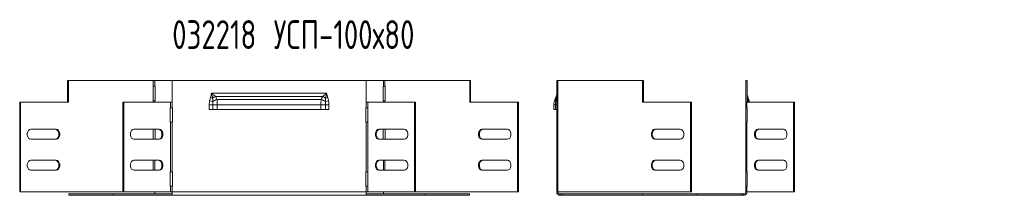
# Model space of a CAD drawing. Header units: millimetres. Extents: x -54 to 5795, y -1527 to 480.
# Tile 4 of 16: x 694 to 1379, y -354 to -232. Entities that reach past the tile are written whole.
import ezdxf

# ---------------------------------------------------------------- set-up
doc = ezdxf.new("R2010")
doc.units = ezdxf.units.MM
doc.styles.add('SLDTEXTSTYLE4', font='TXT', dxfattribs={"width": 0.7, "bigfont": 'bigfont'})

msp = doc.modelspace()

# ---------------------------------------------------------------- linework, layer by layer
at = {"color": 7, "linetype": 'Continuous', "lineweight": 15}
for p, q in [((727.37, -273.84), (728, -273.84)), ((727.37, -288.84), (727.37, -273.84)), ((728, -288.84), (728, -273.84)), ((728, -273.84), (787.03, -273.84)), ((787.03, -273.84), (787.03, -277.84)), ((788.09, -273.84), (787.03, -273.84)), ((788.09, -277.84), (788.09, -273.84)), ((788.09, -273.84), (800.04, -273.84)), ((800.04, -273.84), (800.04, -288.84)), ((935.04, -273.84), (800.04, -273.84)), ((935.04, -273.84), (935.04, -288.84)), ((935.04, -273.84), (947, -273.84)), ((947, -273.84), (947, -277.84)), ((948.06, -273.84), (947, -273.84)), ((948.06, -277.84), (948.06, -273.84)), ((948.06, -273.84), (1007.08, -273.84)), ((1007.08, -288.84), (1007.08, -273.84)), ((1007.72, -273.84), (1007.08, -273.84)), ((1007.72, -288.84), (1007.72, -273.84)), ((1067.57, -277.84), (1067.57, -273.84)), ((1067.57, -273.84), (1068.27, -273.84)), ((1068.27, -273.84), (1068.27, -277.84)), ((1127.29, -273.84), (1068.27, -273.84)), ((1127.29, -288.84), (1127.29, -273.84)), ((1127.29, -273.84), (1127.93, -273.84)), ((1127.93, -288.84), (1127.93, -273.84)), ((1199.07, -273.84), (1199.07, -288.84)), ((1199.97, -273.84), (1199.07, -273.84)), ((1199.97, -273.84), (1199.97, -288.84)), ((787.03, -277.84), (786.86, -277.84)), ((786.86, -277.84), (786.86, -287.84)), ((787.03, -277.84), (788.09, -277.84)), ((788.32, -277.84), (788.09, -277.84)), ((788.32, -287.84), (788.32, -277.84)), ((947, -277.84), (946.76, -277.84)), ((946.76, -277.84), (946.76, -287.84)), ((947, -277.84), (948.06, -277.84)), ((948.22, -277.84), (948.06, -277.84)), ((948.22, -287.84), (948.22, -277.84)), ((1068.27, -277.84), (1067.57, -277.84)), ((1067.57, -277.84), (1067.57, -287.84)), ((1068.27, -277.84), (1068.44, -277.84)), ((1068.44, -277.84), (1068.44, -287.84)), ((826.74, -285.64), (828.26, -286.1)), ((827.54, -282.64), (907.54, -282.64)), ((830.21, -284.84), (904.88, -284.84)), ((831.25, -287.07), (903.83, -287.07)), ((906.83, -286.1), (908.35, -285.64)), ((1201.27, -287.07), (1201.73, -288.84)), ((694.09, -351.14), (694.09, -288.84)), ((694.09, -288.84), (694.72, -288.84)), ((694.72, -351.14), (694.72, -288.84)), ((694.72, -288.84), (728, -288.84)), ((765.81, -351.14), (765.81, -288.84)), ((765.81, -288.84), (766.45, -288.84)), ((766.45, -351.14), (766.45, -288.84)), ((766.45, -288.84), (798.98, -288.84)), ((786.86, -287.84), (787.03, -287.84)), ((787.03, -287.84), (787.03, -288.84)), ((788.09, -287.84), (787.03, -287.84)), ((788.09, -288.84), (788.09, -287.84)), ((788.09, -287.84), (788.32, -287.84)), ((798.98, -292.84), (798.82, -292.84)), ((798.82, -292.84), (798.82, -302.84)), ((798.98, -288.84), (798.98, -292.84)), ((798.98, -288.84), (800.04, -288.84)), ((800.04, -292.84), (798.98, -292.84)), ((800.04, -288.84), (800.04, -292.84)), ((800.28, -292.84), (800.04, -292.84)), ((800.28, -302.84), (800.28, -292.84)), ((825.92, -290.75), (828.38, -290.75)), ((825.92, -293.84), (825.92, -290.75)), ((828.38, -293.84), (825.92, -293.84)), ((826.2, -287.85), (828.42, -288.31)), ((828.38, -290.75), (831.54, -290.75)), ((828.38, -290.75), (828.38, -293.84)), ((831.54, -293.84), (828.38, -293.84)), ((831.54, -290.75), (831.54, -293.84)), ((831.54, -290.75), (903.54, -290.75)), ((831.54, -293.84), (903.54, -293.84)), ((903.54, -293.84), (903.54, -290.75)), ((903.54, -290.75), (906.7, -290.75)), ((906.7, -293.84), (903.54, -293.84)), ((906.67, -288.31), (908.88, -287.85)), ((906.7, -293.84), (906.7, -290.75)), ((906.7, -290.75), (909.16, -290.75)), ((909.16, -293.84), (906.7, -293.84)), ((909.16, -290.75), (909.16, -293.84)), ((935.04, -292.84), (934.81, -292.84)), ((934.81, -292.84), (934.81, -302.84)), ((935.04, -292.84), (935.04, -288.84)), ((935.04, -288.84), (936.1, -288.84)), ((936.1, -292.84), (935.04, -292.84)), ((936.1, -292.84), (936.1, -288.84)), ((968.63, -288.84), (936.1, -288.84)), ((936.1, -292.84), (936.27, -292.84)), ((936.27, -292.84), (936.27, -302.84)), ((946.76, -287.84), (947, -287.84)), ((947, -287.84), (947, -288.84)), ((948.06, -287.84), (947, -287.84)), ((948.06, -288.84), (948.06, -287.84)), ((948.06, -287.84), (948.22, -287.84)), ((968.63, -288.84), (968.63, -351.14)), ((969.27, -288.84), (968.63, -288.84)), ((969.27, -288.84), (969.27, -351.14)), ((1040.36, -288.84), (1007.08, -288.84)), ((1040.36, -288.84), (1040.36, -351.14)), ((1041, -288.84), (1040.36, -288.84)), ((1041, -288.84), (1041, -351.14)), ((1065.57, -290.75), (1066.69, -290.75)), ((1065.57, -293.84), (1065.57, -290.75)), ((1066.69, -293.84), (1065.57, -293.84)), ((1066.69, -290.75), (1067.57, -290.75)), ((1066.69, -293.84), (1066.69, -290.75)), ((1067.57, -293.84), (1066.69, -293.84)), ((1067.57, -307.49), (1067.57, -287.84)), ((1067.57, -287.84), (1068.27, -287.84)), ((1068.27, -287.84), (1068.27, -307.49)), ((1068.44, -287.84), (1068.27, -287.84)), ((1160.58, -288.84), (1127.29, -288.84)), ((1160.58, -351.14), (1160.58, -288.84)), ((1160.58, -288.84), (1161.21, -288.84)), ((1161.21, -351.14), (1161.21, -288.84)), ((1199.07, -288.84), (1199.07, -292.84)), ((1199.77, -288.84), (1199.07, -288.84)), ((1199.07, -292.84), (1199.77, -292.84)), ((1199.07, -292.84), (1199.07, -302.84)), ((1199.77, -288.84), (1199.77, -292.84)), ((1232.3, -288.84), (1199.77, -288.84)), ((1199.94, -292.84), (1199.77, -292.84)), ((1199.94, -302.84), (1199.94, -292.84)), ((1200.69, -288.31), (1200.73, -288.84)), ((1232.3, -351.14), (1232.3, -288.84)), ((1232.3, -288.84), (1232.94, -288.84)), ((1232.94, -351.14), (1232.94, -288.84)), ((701.79, -307.64), (719.47, -307.64)), ((791.2, -307.64), (773.52, -307.64)), ((786.86, -307.64), (786.86, -314.64)), ((788.32, -314.64), (788.32, -307.64)), ((798.82, -302.84), (798.98, -302.84)), ((798.98, -302.84), (798.98, -337.14)), ((798.98, -302.84), (800.04, -302.84)), ((800.04, -302.84), (800.04, -337.14)), ((800.04, -302.84), (800.28, -302.84)), ((934.81, -302.84), (935.04, -302.84)), ((935.04, -337.14), (935.04, -302.84)), ((935.04, -302.84), (936.1, -302.84)), ((936.1, -337.14), (936.1, -302.84)), ((936.27, -302.84), (936.1, -302.84)), ((961.56, -307.64), (943.89, -307.64)), ((946.76, -307.64), (946.76, -314.64)), ((948.22, -314.64), (948.22, -307.64)), ((1033.29, -307.64), (1015.61, -307.64)), ((1068.27, -307.49), (1067.57, -307.49)), ((1067.57, -307.49), (1067.57, -317.49)), ((1068.27, -307.49), (1068.44, -307.49)), ((1068.44, -307.49), (1068.44, -317.49)), ((1153.5, -307.64), (1135.83, -307.64)), ((1199.07, -302.84), (1199.07, -337.14)), ((1199.77, -302.84), (1199.07, -302.84)), ((1199.77, -302.84), (1199.77, -337.14)), ((1199.77, -302.84), (1199.94, -302.84)), ((1225.23, -307.64), (1207.55, -307.64)), ((719.47, -314.64), (701.79, -314.64)), ((773.52, -314.64), (791.2, -314.64)), ((943.89, -314.64), (961.56, -314.64)), ((1015.61, -314.64), (1033.29, -314.64)), ((1135.83, -314.64), (1153.5, -314.64)), ((1207.55, -314.64), (1225.23, -314.64)), ((1067.57, -337.14), (1067.57, -317.49)), ((1067.57, -317.49), (1068.27, -317.49)), ((1068.27, -317.49), (1068.27, -337.14)), ((1068.44, -317.49), (1068.27, -317.49)), ((719.47, -329.14), (701.79, -329.14)), ((791.2, -329.14), (773.52, -329.14)), ((787.03, -329.14), (787.03, -336.14)), ((788.09, -336.14), (788.09, -329.14)), ((943.89, -329.14), (961.56, -329.14)), ((947, -329.14), (947, -336.14)), ((948.06, -336.14), (948.06, -329.14)), ((1015.61, -329.14), (1033.29, -329.14)), ((1135.83, -329.14), (1153.5, -329.14)), ((1207.55, -329.14), (1225.23, -329.14)), ((701.79, -336.14), (719.47, -336.14)), ((773.52, -336.14), (791.2, -336.14)), ((798.98, -337.14), (798.82, -337.14)), ((798.82, -337.14), (798.82, -347.14)), ((800.04, -337.14), (798.98, -337.14)), ((800.28, -337.14), (800.04, -337.14)), ((800.28, -347.14), (800.28, -337.14)), ((935.04, -337.14), (934.81, -337.14)), ((934.81, -337.14), (934.81, -347.14)), ((936.1, -337.14), (935.04, -337.14)), ((936.1, -337.14), (936.27, -337.14)), ((936.27, -337.14), (936.27, -347.14)), ((961.56, -336.14), (943.89, -336.14)), ((1033.29, -336.14), (1015.61, -336.14)), ((1068.27, -337.14), (1067.57, -337.14)), ((1067.57, -337.14), (1067.57, -347.14)), ((1068.27, -337.14), (1068.44, -337.14)), ((1068.44, -337.14), (1068.44, -347.14)), ((1153.5, -336.14), (1135.83, -336.14)), ((1199.07, -337.14), (1199.77, -337.14)), ((1199.07, -337.14), (1199.07, -347.14)), ((1199.94, -337.14), (1199.77, -337.14)), ((1199.94, -347.14), (1199.94, -337.14)), ((1225.23, -336.14), (1207.55, -336.14)), ((798.82, -347.14), (798.98, -347.14)), ((798.98, -347.14), (798.98, -351.14)), ((798.98, -347.14), (800.04, -347.14)), ((800.04, -347.14), (800.04, -351.14)), ((800.04, -347.14), (800.28, -347.14)), ((934.81, -347.14), (935.04, -347.14)), ((935.04, -351.14), (935.04, -347.14)), ((935.04, -347.14), (936.1, -347.14)), ((936.1, -351.14), (936.1, -347.14)), ((936.27, -347.14), (936.1, -347.14)), ((1067.57, -351.14), (1067.57, -347.14)), ((1067.57, -347.14), (1068.27, -347.14)), ((1068.27, -347.14), (1068.27, -351.14)), ((1068.44, -347.14), (1068.27, -347.14)), ((1199.07, -347.14), (1199.07, -351.14)), ((1199.77, -347.14), (1199.07, -347.14)), ((1199.77, -347.14), (1199.77, -351.14)), ((1199.77, -347.14), (1199.94, -347.14)), ((694.09, -351.14), (694.72, -351.14)), ((765.81, -351.14), (694.72, -351.14)), ((728.26, -352.64), (728.26, -353.54)), ((728.26, -352.64), (759.03, -352.64)), ((728.26, -353.54), (759.03, -353.54)), ((759.03, -352.64), (759.03, -353.54)), ((759.03, -352.64), (800.04, -352.64)), ((759.03, -353.54), (800.04, -353.54)), ((765.81, -351.14), (766.45, -351.14)), ((798.98, -351.14), (766.45, -351.14)), ((788.09, -351.14), (788.09, -352.64)), ((800.04, -351.14), (798.98, -351.14)), ((935.04, -351.14), (800.04, -351.14)), ((800.04, -353.54), (800.04, -351.14)), ((935.04, -353.54), (800.04, -353.54)), ((936.1, -351.14), (935.04, -351.14)), ((935.04, -351.14), (935.04, -353.54)), ((935.04, -352.64), (976.05, -352.64)), ((935.04, -353.54), (976.05, -353.54)), ((968.63, -351.14), (936.1, -351.14)), ((947, -352.64), (947, -351.14)), ((969.27, -351.14), (968.63, -351.14)), ((1040.36, -351.14), (969.27, -351.14)), ((976.05, -352.64), (976.05, -353.54)), ((976.05, -352.64), (1006.82, -352.64)), ((976.05, -353.54), (1006.82, -353.54)), ((1006.82, -352.64), (1006.82, -353.54)), ((1041, -351.14), (1040.36, -351.14)), ((1068.27, -351.14), (1067.57, -351.14)), ((1068.27, -351.14), (1160.58, -351.14)), ((1069.97, -352.64), (1069.97, -353.54)), ((1069.97, -352.64), (1071.47, -352.64)), ((1069.97, -353.54), (1071.47, -353.54)), ((1071.47, -352.64), (1071.47, -353.54)), ((1071.47, -352.64), (1127.29, -352.64)), ((1071.47, -353.54), (1127.29, -353.54)), ((1127.29, -352.64), (1127.29, -353.54)), ((1127.29, -352.64), (1165.3, -352.64)), ((1127.29, -353.54), (1165.3, -353.54)), ((1160.58, -351.14), (1161.21, -351.14)), ((1165.3, -352.64), (1165.3, -353.54)), ((1165.3, -352.64), (1196.07, -352.64)), ((1165.3, -353.54), (1196.07, -353.54)), ((1196.07, -352.64), (1196.07, -353.54)), ((1196.07, -352.64), (1197.57, -352.64)), ((1196.07, -353.54), (1197.57, -353.54)), ((1197.57, -352.64), (1197.57, -353.54)), ((1199.07, -351.14), (1199.77, -351.14)), ((1199.77, -351.14), (1232.3, -351.14)), ((1232.3, -351.14), (1232.94, -351.14))]:
    msp.add_line(p, q, dxfattribs=at)
at = {"color": 7, "linetype": 'Continuous', "lineweight": 15, "flags": 128}
for points in [[(1066.85, -288.31), (1067.01, -288.26), (1067.16, -288.21), (1067.28, -288.15), (1067.38, -288.09), (1067.46, -288.03), (1067.52, -287.97), (1067.56, -287.91), (1067.57, -287.85)], [(1199.97, -287.85), (1199.98, -287.91), (1200.02, -287.97), (1200.07, -288.03), (1200.15, -288.09), (1200.26, -288.15), (1200.38, -288.21), (1200.53, -288.26), (1200.69, -288.31)], [(701.79, -314.64), (700.95, -314.43), (700.2, -313.82), (699.65, -312.89), (699.36, -311.75), (699.36, -310.53), (699.65, -309.39), (700.2, -308.46), (700.95, -307.85), (701.79, -307.64)], [(718.84, -307.64), (719.68, -307.85), (720.43, -308.46), (720.98, -309.39), (721.27, -310.53), (721.27, -311.75), (720.98, -312.89), (720.43, -313.82), (719.68, -314.43), (718.84, -314.64)], [(719.47, -307.64), (720.32, -307.85), (721.06, -308.46), (721.61, -309.39), (721.91, -310.53), (721.91, -311.75), (721.61, -312.89), (721.06, -313.82), (720.32, -314.43), (719.47, -314.64)], [(773.52, -307.64), (772.67, -307.85), (771.93, -308.46), (771.38, -309.39), (771.08, -310.53), (771.08, -311.75), (771.38, -312.89), (771.93, -313.82), (772.67, -314.43), (773.52, -314.64)], [(790.56, -307.64), (791.41, -307.85), (792.15, -308.46), (792.71, -309.39), (793, -310.53), (793, -311.75), (792.71, -312.89), (792.15, -313.82), (791.41, -314.43), (790.56, -314.64)], [(791.2, -314.64), (792.05, -314.43), (792.79, -313.82), (793.34, -312.89), (793.64, -311.75), (793.64, -310.53), (793.34, -309.39), (792.79, -308.46), (792.05, -307.85), (791.2, -307.64)], [(943.89, -307.64), (943.04, -307.85), (942.29, -308.46), (941.74, -309.39), (941.45, -310.53), (941.45, -311.75), (941.74, -312.89), (942.29, -313.82), (943.04, -314.43), (943.89, -314.64)], [(944.52, -307.64), (943.67, -307.85), (942.93, -308.46), (942.38, -309.39), (942.08, -310.53), (942.08, -311.75), (942.38, -312.89), (942.93, -313.82), (943.67, -314.43), (944.52, -314.64)], [(961.56, -314.64), (962.41, -314.43), (963.15, -313.82), (963.71, -312.89), (964, -311.75), (964, -310.53), (963.71, -309.39), (963.15, -308.46), (962.41, -307.85), (961.56, -307.64)], [(1015.61, -307.64), (1014.77, -307.85), (1014.02, -308.46), (1013.47, -309.39), (1013.18, -310.53), (1013.18, -311.75), (1013.47, -312.89), (1014.02, -313.82), (1014.77, -314.43), (1015.61, -314.64)], [(1016.25, -307.64), (1015.4, -307.85), (1014.66, -308.46), (1014.11, -309.39), (1013.81, -310.53), (1013.81, -311.75), (1014.11, -312.89), (1014.66, -313.82), (1015.4, -314.43), (1016.25, -314.64)], [(1033.29, -314.64), (1034.14, -314.43), (1034.88, -313.82), (1035.43, -312.89), (1035.73, -311.75), (1035.73, -310.53), (1035.43, -309.39), (1034.88, -308.46), (1034.14, -307.85), (1033.29, -307.64)], [(1135.83, -307.64), (1134.98, -307.85), (1134.24, -308.46), (1133.68, -309.39), (1133.39, -310.53), (1133.39, -311.75), (1133.68, -312.89), (1134.24, -313.82), (1134.98, -314.43), (1135.83, -314.64)], [(1136.46, -307.64), (1135.62, -307.85), (1134.87, -308.46), (1134.32, -309.39), (1134.03, -310.53), (1134.03, -311.75), (1134.32, -312.89), (1134.87, -313.82), (1135.62, -314.43), (1136.46, -314.64)], [(1153.5, -314.64), (1154.35, -314.43), (1155.09, -313.82), (1155.65, -312.89), (1155.94, -311.75), (1155.94, -310.53), (1155.65, -309.39), (1155.09, -308.46), (1154.35, -307.85), (1153.5, -307.64)], [(1207.55, -307.64), (1206.71, -307.85), (1205.96, -308.46), (1205.41, -309.39), (1205.12, -310.53), (1205.12, -311.75), (1205.41, -312.89), (1205.96, -313.82), (1206.71, -314.43), (1207.55, -314.64)], [(1208.19, -314.64), (1207.34, -314.43), (1206.6, -313.82), (1206.05, -312.89), (1205.75, -311.75), (1205.75, -310.53), (1206.05, -309.39), (1206.6, -308.46), (1207.34, -307.85), (1208.19, -307.64)], [(1225.23, -314.64), (1226.08, -314.43), (1226.82, -313.82), (1227.37, -312.89), (1227.67, -311.75), (1227.67, -310.53), (1227.37, -309.39), (1226.82, -308.46), (1226.08, -307.85), (1225.23, -307.64)], [(701.79, -329.14), (700.95, -329.35), (700.2, -329.96), (699.65, -330.89), (699.36, -332.03), (699.36, -333.25), (699.65, -334.39), (700.2, -335.32), (700.95, -335.93), (701.79, -336.14)], [(718.84, -336.14), (719.68, -335.93), (720.43, -335.32), (720.98, -334.39), (721.27, -333.25), (721.27, -332.03), (720.98, -330.89), (720.43, -329.96), (719.68, -329.35), (718.84, -329.14)], [(719.47, -336.14), (720.32, -335.93), (721.06, -335.32), (721.61, -334.39), (721.91, -333.25), (721.91, -332.03), (721.61, -330.89), (721.06, -329.96), (720.32, -329.35), (719.47, -329.14)], [(773.52, -329.14), (772.67, -329.35), (771.93, -329.96), (771.38, -330.89), (771.08, -332.03), (771.08, -333.25), (771.38, -334.39), (771.93, -335.32), (772.67, -335.93), (773.52, -336.14)], [(790.56, -336.14), (791.41, -335.93), (792.15, -335.32), (792.71, -334.39), (793, -333.25), (793, -332.03), (792.71, -330.89), (792.15, -329.96), (791.41, -329.35), (790.56, -329.14)], [(791.2, -336.14), (792.05, -335.93), (792.79, -335.32), (793.34, -334.39), (793.64, -333.25), (793.64, -332.03), (793.34, -330.89), (792.79, -329.96), (792.05, -329.35), (791.2, -329.14)], [(943.89, -336.14), (943.04, -335.93), (942.29, -335.32), (941.74, -334.39), (941.45, -333.25), (941.45, -332.03), (941.74, -330.89), (942.29, -329.96), (943.04, -329.35), (943.89, -329.14)], [(944.52, -336.14), (943.67, -335.93), (942.93, -335.32), (942.38, -334.39), (942.08, -333.25), (942.08, -332.03), (942.38, -330.89), (942.93, -329.96), (943.67, -329.35), (944.52, -329.14)], [(961.56, -329.14), (962.41, -329.35), (963.15, -329.96), (963.71, -330.89), (964, -332.03), (964, -333.25), (963.71, -334.39), (963.15, -335.32), (962.41, -335.93), (961.56, -336.14)], [(1015.61, -336.14), (1014.77, -335.93), (1014.02, -335.32), (1013.47, -334.39), (1013.18, -333.25), (1013.18, -332.03), (1013.47, -330.89), (1014.02, -329.96), (1014.77, -329.35), (1015.61, -329.14)], [(1016.25, -336.14), (1015.4, -335.93), (1014.66, -335.32), (1014.11, -334.39), (1013.81, -333.25), (1013.81, -332.03), (1014.11, -330.89), (1014.66, -329.96), (1015.4, -329.35), (1016.25, -329.14)], [(1033.29, -329.14), (1034.14, -329.35), (1034.88, -329.96), (1035.43, -330.89), (1035.73, -332.03), (1035.73, -333.25), (1035.43, -334.39), (1034.88, -335.32), (1034.14, -335.93), (1033.29, -336.14)], [(1135.83, -336.14), (1134.98, -335.93), (1134.24, -335.32), (1133.68, -334.39), (1133.39, -333.25), (1133.39, -332.03), (1133.68, -330.89), (1134.24, -329.96), (1134.98, -329.35), (1135.83, -329.14)], [(1136.46, -336.14), (1135.62, -335.93), (1134.87, -335.32), (1134.32, -334.39), (1134.03, -333.25), (1134.03, -332.03), (1134.32, -330.89), (1134.87, -329.96), (1135.62, -329.35), (1136.46, -329.14)], [(1153.5, -329.14), (1154.35, -329.35), (1155.09, -329.96), (1155.65, -330.89), (1155.94, -332.03), (1155.94, -333.25), (1155.65, -334.39), (1155.09, -335.32), (1154.35, -335.93), (1153.5, -336.14)], [(1207.55, -336.14), (1206.71, -335.93), (1205.96, -335.32), (1205.41, -334.39), (1205.12, -333.25), (1205.12, -332.03), (1205.41, -330.89), (1205.96, -329.96), (1206.71, -329.35), (1207.55, -329.14)], [(1208.19, -336.14), (1207.34, -335.93), (1206.6, -335.32), (1206.05, -334.39), (1205.75, -333.25), (1205.75, -332.03), (1206.05, -330.89), (1206.6, -329.96), (1207.34, -329.35), (1208.19, -329.14)], [(1225.23, -329.14), (1226.08, -329.35), (1226.82, -329.96), (1227.37, -330.89), (1227.67, -332.03), (1227.67, -333.25), (1227.37, -334.39), (1226.82, -335.32), (1226.08, -335.93), (1225.23, -336.14)]]:
    msp.add_lwpolyline(points, dxfattribs=at)
at = {"color": 7, "linetype": 'Continuous', "lineweight": 15}
for centre, radius, start, end in [((837.6, -298.46), 15.5, 118.48875, 127.06398), ((835.11, -299.76), 13.26, 106.89305, 120.30654), ((899.98, -299.76), 13.26, 59.69346, 73.10695), ((897.48, -298.46), 15.5, 52.93602, 61.51125), ((1067.58, -287.22), 1.32, 173.74544, 236.1908), ((1068.68, -285.37), 1.62, 160.99757, 206.52958), ((1066.97, -285.55), 0.6, 295.30597, 351.54554), ((1200.56, -285.55), 0.6, 188.45446, 244.69403), ((1198.85, -285.37), 1.62, 333.47042, 19.00243), ((1199.96, -287.22), 1.32, 303.8092, 6.25456), ((1069.97, -351.14), 2.4, 180, 270), ((1069.97, -351.14), 1.5, 180, 270), ((1197.57, -351.14), 1.5, 270, 0), ((1197.57, -351.14), 2.4, 270, 0)]:
    msp.add_arc(centre, radius, start, end, dxfattribs=at)
for points, knots in [([(826.2, -287.85), (826.28, -287.48), (826.36, -287.11), (826.54, -286.37), (826.63, -286.01), (826.74, -285.64)], [0, 0, 0, 0, 0.5, 0.5, 1, 1, 1, 1]), ([(826.74, -285.64), (826.89, -285.15), (827.02, -284.65), (827.29, -283.64), (827.41, -283.14), (827.54, -282.64)], [0, 0, 0, 0, 0.5, 0.5, 1, 1, 1, 1]), ([(830.21, -284.84), (829.78, -284.47), (829.34, -284.1), (828.45, -283.37), (827.99, -283), (827.54, -282.64)], [0, 0, 0, 0, 0.5, 0.5, 1, 1, 1, 1]), ([(828.26, -286.1), (828.14, -285.53), (828.03, -284.95), (827.79, -283.8), (827.66, -283.22), (827.54, -282.64)], [0, 0, 0, 0, 0.5, 0.5, 1, 1, 1, 1]), ([(830.21, -284.84), (830.43, -285.2), (830.62, -285.56), (830.96, -286.3), (831.12, -286.69), (831.25, -287.07)], [0, 0, 0, 0, 0.5, 0.5, 1, 1, 1, 1]), ([(831.25, -287.07), (831.36, -287.65), (831.43, -288.25), (831.5, -289.17), (831.51, -289.49), (831.54, -290.12), (831.54, -290.43), (831.54, -290.75)], [0, 0, 0, 0, 0.5, 0.5, 0.75, 0.75, 1, 1, 1, 1]), ([(903.54, -290.75), (903.54, -290.43), (903.55, -290.12), (903.57, -289.49), (903.59, -289.17), (903.66, -288.25), (903.73, -287.65), (903.83, -287.07)], [0, 0, 0, 0, 0.25, 0.25, 0.5, 0.5, 1, 1, 1, 1]), ([(903.83, -287.07), (903.97, -286.69), (904.12, -286.3), (904.46, -285.56), (904.66, -285.2), (904.88, -284.84)], [0, 0, 0, 0, 0.5, 0.5, 1, 1, 1, 1]), ([(904.88, -284.84), (905.3, -284.47), (905.74, -284.1), (906.64, -283.37), (907.09, -283), (907.54, -282.64)], [0, 0, 0, 0, 0.5, 0.5, 1, 1, 1, 1]), ([(906.83, -286.1), (906.94, -285.53), (907.06, -284.95), (907.3, -283.8), (907.42, -283.22), (907.54, -282.64)], [0, 0, 0, 0, 0.5, 0.5, 1, 1, 1, 1]), ([(908.35, -285.64), (908.2, -285.15), (908.06, -284.65), (907.8, -283.64), (907.67, -283.14), (907.54, -282.64)], [0, 0, 0, 0, 0.5, 0.5, 1, 1, 1, 1]), ([(908.35, -285.64), (908.45, -286.01), (908.55, -286.37), (908.72, -287.11), (908.8, -287.48), (908.88, -287.85)], [0, 0, 0, 0, 0.5, 0.5, 1, 1, 1, 1]), ([(1065.57, -290.75), (1065.57, -290.43), (1065.58, -290.12), (1065.64, -289.49), (1065.69, -289.17), (1065.86, -288.25), (1066.04, -287.65), (1066.27, -287.07)], [0, 0, 0, 0, 0.25, 0.25, 0.5, 0.5, 1, 1, 1, 1]), ([(1066.27, -287.07), (1066.42, -286.69), (1066.57, -286.3), (1066.87, -285.56), (1067.01, -285.2), (1067.15, -284.84)], [0, 0, 0, 0, 0.5, 0.5, 1, 1, 1, 1]), ([(1067.15, -284.84), (1067.3, -284.47), (1067.4, -284.1), (1067.54, -283.37), (1067.57, -283), (1067.57, -282.64)], [0, 0, 0, 0, 0.5, 0.5, 1, 1, 1, 1]), ([(1067.23, -286.1), (1067.35, -285.53), (1067.43, -284.95), (1067.54, -283.8), (1067.57, -283.22), (1067.57, -282.64)], [0, 0, 0, 0, 0.5, 0.5, 1, 1, 1, 1]), ([(1200.31, -286.1), (1200.18, -285.53), (1200.1, -284.95), (1199.99, -283.8), (1199.97, -283.22), (1199.97, -282.64)], [0, 0, 0, 0, 0.5, 0.5, 1, 1, 1, 1]), ([(1200.39, -284.84), (1200.24, -284.47), (1200.14, -284.1), (1200, -283.37), (1199.97, -283), (1199.97, -282.64)], [0, 0, 0, 0, 0.5, 0.5, 1, 1, 1, 1]), ([(1200.39, -284.84), (1200.53, -285.2), (1200.67, -285.56), (1200.97, -286.3), (1201.12, -286.69), (1201.27, -287.07)], [0, 0, 0, 0, 0.5, 0.5, 1, 1, 1, 1]), ([(825.92, -290.75), (825.92, -290.26), (825.94, -289.77), (826.03, -288.81), (826.1, -288.32), (826.2, -287.85)], [0, 0, 0, 0, 0.5, 0.5, 1, 1, 1, 1]), ([(828.42, -288.31), (828.4, -288.72), (828.4, -289.12), (828.39, -289.93), (828.38, -290.34), (828.38, -290.75)], [0, 0, 0, 0, 0.5, 0.5, 1, 1, 1, 1]), ([(906.7, -290.75), (906.7, -290.34), (906.7, -289.93), (906.69, -289.12), (906.68, -288.72), (906.67, -288.31)], [0, 0, 0, 0, 0.5, 0.5, 1, 1, 1, 1]), ([(908.88, -287.85), (908.98, -288.32), (909.05, -288.81), (909.14, -289.77), (909.16, -290.26), (909.16, -290.75)], [0, 0, 0, 0, 0.5, 0.5, 1, 1, 1, 1]), ([(1066.69, -290.75), (1066.69, -290.34), (1066.71, -289.93), (1066.76, -289.12), (1066.8, -288.72), (1066.85, -288.31)], [0, 0, 0, 0, 0.5, 0.5, 1, 1, 1, 1])]:
    msp.add_open_spline(points, degree=3, knots=knots, dxfattribs=at)
for points in [[(828.26, -286.1), (828.33, -286.83), (828.38, -287.57), (828.42, -288.31)], [(906.67, -288.31), (906.7, -287.57), (906.75, -286.83), (906.83, -286.1)], [(1066.85, -288.31), (1066.98, -287.57), (1067.11, -286.83), (1067.23, -286.1)], [(1200.31, -286.1), (1200.43, -286.83), (1200.56, -287.57), (1200.69, -288.31)]]:
    msp.add_open_spline(points, degree=3, dxfattribs=at)

# ---------------------------------------------------------------- texts
at = {"color": 7, "linetype": 'Continuous', "lineweight": 0, "insert": (800.17, -231.92), "char_height": 20, "attachment_point": 1, "style": 'SLDTEXTSTYLE4'}
msp.add_mtext('032218 \\M+18454\\M+18452\\M+18450-100\\M+1848780', dxfattribs=at)

doc.saveas('drawing.dxf')
